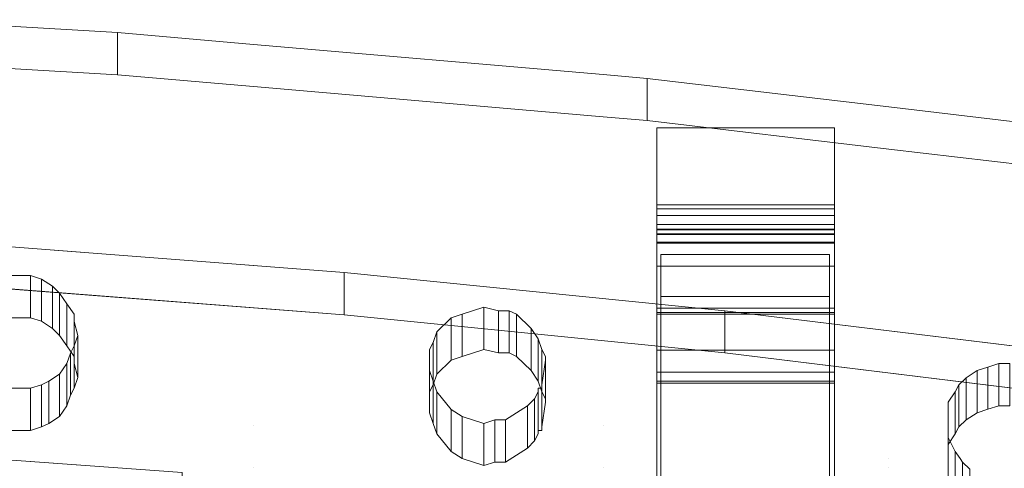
# Model space of a CAD drawing. Header units: millimetres. Extents: x -211 to 218, y -248 to 286.
# Tile 164 of 214: x 46 to 80, y 258 to 273. Entities that reach past the tile are written whole.
import ezdxf

# ---------------------------------------------------------------- set-up
doc = ezdxf.new("R2010")
doc.units = ezdxf.units.MM
doc.header["$LTSCALE"] = 25.4
doc.layers.add('None', color=7, linetype='Continuous', lineweight=9)

msp = doc.modelspace()

# ---------------------------------------------------------------- linework, layer by layer
at = {"layer": 'None', "color": 7, "linetype": 'Continuous', "lineweight": 9}
for points, invisible_edges in [([(45.986, 264.38, 330.428), (46.721, 264.38, 330.428), (49.66, 272.587, 328.42), (42.268, 273.023, 328.313)], 10), ([(42.268, 273.023, 328.313), (49.66, 272.587, 328.42), (49.66, 271.161, 322.592), (42.268, 271.597, 322.485)], 8), ([(49.66, 272.587, 328.42), (46.721, 264.38, 330.428), (47.088, 264.261, 330.457)], 9), ([(54.252, 272.19, 328.517), (49.66, 272.587, 328.42), (47.088, 264.261, 330.457), (47.456, 264.023, 330.515)], 10), ([(54.252, 270.764, 322.689), (49.66, 271.161, 322.592), (49.66, 272.587, 328.42), (54.252, 272.19, 328.517)], 8), ([(47.456, 264.023, 330.515), (47.701, 263.786, 330.573), (54.252, 272.19, 328.517)], 10), ([(47.701, 263.786, 330.573), (47.946, 263.429, 330.661), (48.191, 263.072, 330.748), (54.252, 272.19, 328.517)], 12), ([(54.252, 259.325, 331.665), (54.252, 272.19, 328.517), (48.191, 263.072, 330.748), (48.191, 262.834, 330.806)], 11), ([(54.252, 272.19, 328.517), (60.925, 262.953, 330.777), (61.292, 263.072, 330.748)], 9), ([(54.252, 272.19, 328.517), (54.252, 259.325, 331.665), (60.19, 261.882, 331.039), (60.313, 262.12, 330.981)], 11), ([(54.252, 272.19, 328.517), (60.435, 262.477, 330.894), (60.925, 262.953, 330.777)], 9), ([(60.313, 262.12, 330.981), (60.435, 262.477, 330.894), (54.252, 272.19, 328.517)], 10), ([(61.292, 263.072, 330.748), (62.027, 263.31, 330.69), (66.052, 271.169, 328.767), (54.252, 272.19, 328.517)], 10), ([(66.052, 269.743, 322.939), (54.252, 270.764, 322.689), (54.252, 272.19, 328.517), (66.052, 271.169, 328.767)], 10), ([(42.268, 271.597, 322.485), (49.66, 271.161, 322.592), (46.721, 262.954, 324.6), (45.986, 262.954, 324.6)], 10), ([(47.088, 262.835, 324.629), (46.721, 262.954, 324.6), (49.66, 271.161, 322.592)], 10), ([(47.456, 262.597, 324.687), (47.088, 262.835, 324.629), (49.66, 271.161, 322.592), (54.252, 270.764, 322.689)], 10), ([(66.052, 271.169, 328.767), (62.027, 263.31, 330.69), (62.516, 263.191, 330.719), (62.884, 263.191, 330.719)], 9), ([(66.052, 271.169, 328.767), (62.884, 263.191, 330.719), (63.129, 263.072, 330.748)], 9), ([(66.052, 271.169, 328.767), (63.129, 263.072, 330.748), (63.619, 262.596, 330.864)], 9), ([(63.619, 262.596, 330.864), (63.863, 262.239, 330.952), (66.052, 271.169, 328.767)], 10), ([(66.052, 271.169, 328.767), (63.863, 262.239, 330.952), (63.986, 261.882, 331.039)], 9), ([(63.986, 261.882, 331.039), (64.108, 261.644, 331.097), (66.052, 259.325, 331.665), (66.052, 271.169, 328.767)], 14), ([(66.052, 271.169, 328.767), (66.052, 259.325, 331.665), (67.997, 259.325, 331.665), (67.997, 265.094, 330.253)], 11), ([(67.537, 271.041, 328.798), (66.052, 271.169, 328.767), (67.997, 265.094, 330.253)], 10), ([(66.052, 271.169, 328.767), (67.537, 271.041, 328.798), (67.537, 269.615, 322.97), (66.052, 269.743, 322.939)], 8), ([(67.997, 265.094, 330.253), (73.697, 265.094, 330.253), (75.698, 270.078, 329.034), (67.537, 271.041, 328.798)], 10), ([(75.698, 268.652, 323.206), (67.537, 269.615, 322.97), (67.537, 271.041, 328.798), (75.698, 270.078, 329.034)], 8), ([(54.252, 270.764, 322.689), (47.701, 262.36, 324.745), (47.456, 262.597, 324.687)], 9), ([(54.252, 270.764, 322.689), (48.191, 261.646, 324.92), (47.946, 262.003, 324.833), (47.701, 262.36, 324.745)], 9), ([(48.191, 261.408, 324.978), (48.191, 261.646, 324.92), (54.252, 270.764, 322.689), (54.252, 257.899, 325.837)], 14), ([(54.252, 270.764, 322.689), (60.435, 261.051, 325.065), (60.313, 260.694, 325.153)], 9), ([(54.252, 270.764, 322.689), (66.052, 269.743, 322.939), (62.027, 261.884, 324.862), (61.292, 261.646, 324.92)], 10), ([(60.313, 260.694, 325.153), (60.19, 260.456, 325.211), (54.252, 257.899, 325.837), (54.252, 270.764, 322.689)], 14), ([(61.292, 261.646, 324.92), (60.925, 261.527, 324.949), (54.252, 270.764, 322.689)], 10), ([(60.925, 261.527, 324.949), (60.435, 261.051, 325.065), (54.252, 270.764, 322.689)], 10), ([(73.697, 265.094, 330.253), (73.697, 259.325, 331.665), (75.698, 259.325, 331.665), (75.698, 270.078, 329.034)], 14), ([(75.698, 270.078, 329.034), (78.679, 261.169, 331.214), (79.046, 261.288, 331.185)], 9), ([(75.698, 270.078, 329.034), (78.067, 260.693, 331.33), (78.312, 260.931, 331.272)], 9), ([(78.312, 260.931, 331.272), (78.679, 261.169, 331.214), (75.698, 270.078, 329.034)], 10), ([(79.046, 261.288, 331.185), (79.414, 261.407, 331.155), (75.698, 270.078, 329.034)], 10), ([(79.414, 261.407, 331.155), (79.781, 261.407, 331.155), (84.679, 269.019, 329.293), (75.698, 270.078, 329.034)], 10), ([(75.698, 270.078, 329.034), (75.698, 259.325, 331.665), (77.7, 260.099, 331.476), (77.944, 260.455, 331.388)], 11), ([(77.944, 260.455, 331.388), (78.067, 260.693, 331.33), (75.698, 270.078, 329.034)], 10), ([(75.698, 270.078, 329.034), (84.679, 269.019, 329.293), (84.679, 267.592, 323.465), (75.698, 268.652, 323.206)], 8), ([(62.884, 261.765, 324.891), (62.516, 261.765, 324.891), (62.027, 261.884, 324.862), (66.052, 269.743, 322.939)], 12), ([(63.129, 261.646, 324.92), (62.884, 261.765, 324.891), (66.052, 269.743, 322.939)], 10), ([(63.619, 261.17, 325.036), (63.129, 261.646, 324.92), (66.052, 269.743, 322.939)], 10), ([(66.052, 269.743, 322.939), (63.863, 260.813, 325.124), (63.619, 261.17, 325.036)], 9), ([(63.986, 260.456, 325.211), (63.863, 260.813, 325.124), (66.052, 269.743, 322.939)], 10), ([(66.052, 269.743, 322.939), (66.052, 257.899, 325.837), (64.108, 260.218, 325.269), (63.986, 260.456, 325.211)], 11), ([(67.997, 263.668, 324.425), (66.052, 269.743, 322.939), (67.537, 269.615, 322.97)], 9), ([(67.997, 263.668, 324.425), (67.997, 257.899, 325.837), (66.052, 257.899, 325.837), (66.052, 269.743, 322.939)], 14), ([(67.537, 269.615, 322.97), (75.698, 268.652, 323.206), (73.697, 263.668, 324.425), (67.997, 263.668, 324.425)], 10), ([(67.863, 265.47, 310.866), (67.863, 269.367, 323.265), (67.863, 266.766, 311.285)], 9), ([(67.863, 265.47, 310.866), (67.863, 261.116, 314.669), (67.863, 263.275, 324.744), (67.863, 269.367, 323.265)], 10), ([(73.863, 269.367, 323.265), (73.863, 263.275, 324.744), (73.863, 261.116, 314.669), (73.863, 265.47, 310.866)], 10), ([(73.863, 266.766, 311.285), (73.863, 269.367, 323.265), (73.863, 265.47, 310.866)], 10), ([(75.698, 268.652, 323.206), (75.698, 257.899, 325.837), (73.697, 257.899, 325.837), (73.697, 263.668, 324.425)], 11), ([(75.698, 268.652, 323.206), (78.679, 259.743, 325.386), (78.312, 259.505, 325.444)], 9), ([(75.698, 268.652, 323.206), (79.414, 259.981, 325.327), (79.046, 259.862, 325.356)], 9), ([(79.046, 259.862, 325.356), (78.679, 259.743, 325.386), (75.698, 268.652, 323.206)], 10), ([(75.698, 268.652, 323.206), (84.679, 267.592, 323.465), (79.781, 259.981, 325.327), (79.414, 259.981, 325.327)], 10), ([(75.698, 268.652, 323.206), (78.067, 259.267, 325.502), (77.944, 259.029, 325.56)], 9), ([(78.312, 259.505, 325.444), (78.067, 259.267, 325.502), (75.698, 268.652, 323.206)], 10), ([(77.944, 259.029, 325.56), (77.7, 258.673, 325.647), (75.698, 257.899, 325.837), (75.698, 268.652, 323.206)], 14), ([(67.863, 266.766, 311.285), (67.863, 266.637, 311), (67.863, 266.405, 310.785), (67.863, 266.106, 310.678)], 8), ([(67.863, 266.106, 310.678), (67.863, 265.793, 310.695), (67.863, 265.51, 310.833), (67.863, 266.766, 311.285)], 12), ([(67.863, 265.51, 310.833), (67.863, 265.47, 310.866), (67.863, 266.766, 311.285)], 10), ([(73.863, 266.766, 311.285), (73.863, 265.51, 310.833), (73.863, 265.793, 310.695), (73.863, 266.106, 310.678)], 9), ([(73.863, 266.766, 311.285), (73.863, 265.47, 310.866), (73.863, 265.51, 310.833)], 9), ([(73.863, 266.106, 310.678), (73.863, 266.405, 310.785), (73.863, 266.637, 311), (73.863, 266.766, 311.285)], 8), ([(67.863, 265.769, 308.362), (67.863, 265.922, 308.069), (67.863, 265.944, 307.74), (67.863, 265.931, 307.675)], 8), ([(67.863, 265.931, 307.675), (67.863, 260.814, 314.254), (67.863, 265.769, 308.362)], 9), ([(67.863, 265.931, 307.675), (67.863, 263.132, 294.701), (67.863, 252.106, 297.148), (67.863, 260.814, 314.254)], 14), ([(73.863, 265.931, 307.675), (73.863, 265.944, 307.74), (73.863, 265.922, 308.069), (73.863, 265.769, 308.362)], 8), ([(73.863, 260.814, 314.254), (73.863, 252.106, 297.148), (73.863, 263.132, 294.701), (73.863, 265.931, 307.675)], 11), ([(73.863, 265.769, 308.362), (73.863, 260.814, 314.254), (73.863, 265.931, 307.675)], 10), ([(40.26, 255.137, 296.584), (57.313, 264.478, 294.299), (44.15, 265.5, 294.049)], 9), ([(67.997, 257.899, 325.837), (67.997, 263.668, 324.425), (67.997, 265.094, 330.253), (67.997, 259.325, 331.665)], 8), ([(73.697, 259.325, 331.665), (73.697, 265.094, 330.253), (73.697, 263.668, 324.425), (73.697, 257.899, 325.837)], 8), ([(67.863, 254.443, 326.89), (67.863, 255.865, 332.745), (67.863, 264.698, 330.6), (67.863, 263.275, 324.744)], 8), ([(73.863, 263.275, 324.744), (73.863, 264.698, 330.6), (73.863, 255.865, 332.745), (73.863, 254.443, 326.89)], 8), ([(67.993, 252.548, 297.218), (57.313, 264.478, 294.299), (40.26, 255.137, 296.584), (40.562, 243.164, 299.514)], 15), ([(70.157, 263.193, 294.613), (57.313, 264.478, 294.299), (67.993, 252.548, 297.218)], 10), ([(44.15, 264.074, 288.221), (57.313, 263.051, 288.471), (40.26, 253.711, 290.756)], 10), ([(40.562, 241.738, 293.686), (40.26, 253.711, 290.756), (57.313, 263.051, 288.471), (67.993, 251.122, 291.39)], 15), ([(67.993, 251.122, 291.39), (57.313, 263.051, 288.471), (70.157, 261.767, 288.785)], 9), ([(67.863, 252.106, 297.148), (67.863, 263.275, 324.744), (67.863, 260.811, 314.642)], 11), ([(67.863, 263.275, 324.744), (67.863, 252.106, 297.148), (67.863, 254.443, 326.89)], 11), ([(67.863, 261.116, 314.669), (67.863, 260.811, 314.642), (67.863, 263.275, 324.744)], 10), ([(67.863, 263.132, 294.701), (67.863, 263.075, 294.44), (67.863, 252.106, 297.148)], 8), ([(67.993, 252.548, 297.218), (73.693, 252.548, 297.218), (82.732, 261.658, 294.989), (70.157, 263.193, 294.613)], 10), ([(73.863, 263.275, 324.744), (73.863, 260.811, 314.642), (73.863, 261.116, 314.669)], 9), ([(73.863, 260.811, 314.642), (73.863, 263.275, 324.744), (73.863, 240.352, 299.635)], 11), ([(73.863, 254.443, 326.89), (73.863, 248.432, 328.35), (73.863, 240.352, 299.635), (73.863, 263.275, 324.744)], 12), ([(73.863, 252.106, 297.148), (73.863, 263.075, 294.44), (73.863, 263.132, 294.701)], 8), ([(48.191, 262.834, 330.806), (48.313, 262.358, 330.923), (54.252, 259.325, 331.665)], 10), ([(54.252, 259.325, 331.665), (48.313, 262.358, 330.923), (48.191, 262.001, 331.01)], 9), ([(48.191, 262.001, 331.01), (48.068, 261.763, 331.068), (47.946, 261.407, 331.155), (54.252, 259.325, 331.665)], 12), ([(60.19, 261.169, 331.214), (60.19, 261.882, 331.039), (54.252, 259.325, 331.665)], 10), ([(66.052, 259.325, 331.665), (64.108, 261.644, 331.097), (64.108, 261.526, 331.126)], 9), ([(67.863, 261.857, 288.869), (67.863, 255.627, 260.352), (67.863, 244.637, 262.954)], 10), ([(67.863, 244.637, 262.954), (67.863, 232.401, 271.32), (67.863, 250.74, 291.614), (67.863, 261.857, 288.869)], 11), ([(70.157, 261.767, 288.785), (82.732, 260.232, 289.161), (73.693, 251.122, 291.39), (67.993, 251.122, 291.39)], 10), ([(101.16, 236.504, 301.144), (101.427, 247.933, 298.347), (82.732, 261.658, 294.989), (73.693, 252.548, 297.218)], 15), ([(73.863, 261.857, 288.869), (73.863, 250.74, 291.614), (73.863, 232.401, 271.32), (73.863, 244.637, 262.954)], 14), ([(73.863, 244.637, 262.954), (73.863, 255.627, 260.352), (73.863, 261.857, 288.869)], 9), ([(47.946, 261.407, 331.155), (47.701, 261.05, 331.243), (54.252, 259.325, 331.665)], 10), ([(54.252, 257.899, 325.837), (48.313, 260.932, 325.095), (48.191, 261.408, 324.978)], 9), ([(64.108, 261.526, 331.126), (63.986, 260.574, 331.359), (66.052, 259.325, 331.665)], 11), ([(64.108, 261.526, 331.126), (63.986, 260.693, 331.33), (63.986, 260.574, 331.359)], 8), ([(54.252, 259.325, 331.665), (47.701, 261.05, 331.243), (47.333, 260.812, 331.301)], 9), ([(54.252, 259.325, 331.665), (60.435, 260.455, 331.388), (60.313, 260.812, 331.301), (60.19, 261.169, 331.214)], 9), ([(47.088, 260.693, 331.33), (46.721, 260.574, 331.359), (54.252, 259.325, 331.665)], 10), ([(47.333, 260.812, 331.301), (47.088, 260.693, 331.33), (54.252, 259.325, 331.665)], 10), ([(48.191, 260.575, 325.182), (48.313, 260.932, 325.095), (54.252, 257.899, 325.837)], 10), ([(67.863, 252.106, 297.148), (67.863, 260.747, 314.346), (67.863, 260.814, 314.254)], 9), ([(67.863, 260.811, 314.642), (67.863, 260.747, 314.346), (67.863, 252.106, 297.148)], 10), ([(73.863, 260.814, 314.254), (73.863, 240.352, 299.635), (73.863, 252.106, 297.148)], 11), ([(73.863, 260.814, 314.254), (73.863, 260.747, 314.346), (73.863, 240.352, 299.635)], 10), ([(73.863, 240.352, 299.635), (73.863, 260.747, 314.346), (73.863, 260.811, 314.642)], 9), ([(42.268, 259.325, 331.665), (54.252, 259.325, 331.665), (46.721, 260.574, 331.359), (45.864, 260.574, 331.359)], 11), ([(54.252, 257.899, 325.837), (47.946, 259.981, 325.327), (48.068, 260.337, 325.24), (48.191, 260.575, 325.182)], 9), ([(54.252, 257.899, 325.837), (60.19, 260.456, 325.211), (60.19, 259.743, 325.386)], 9), ([(60.925, 259.861, 331.534), (60.435, 260.455, 331.388), (54.252, 259.325, 331.665)], 10), ([(66.052, 259.325, 331.665), (63.863, 260.455, 331.388), (63.741, 260.218, 331.446)], 9), ([(66.052, 259.325, 331.665), (63.986, 260.574, 331.359), (63.863, 260.574, 331.359), (63.863, 260.455, 331.388)], 9), ([(54.252, 257.899, 325.837), (47.701, 259.624, 325.415), (47.946, 259.981, 325.327)], 9), ([(63.496, 259.98, 331.505), (62.761, 259.504, 331.621), (66.052, 259.325, 331.665)], 10), ([(66.052, 259.325, 331.665), (63.741, 260.218, 331.446), (63.496, 259.98, 331.505)], 9), ([(66.052, 257.899, 325.837), (63.986, 259.148, 325.531), (63.986, 259.267, 325.502), (64.108, 260.099, 325.298)], 9), ([(64.108, 260.099, 325.298), (64.108, 260.218, 325.269), (66.052, 257.899, 325.837)], 10), ([(73.693, 251.122, 291.39), (82.732, 260.232, 289.161), (101.427, 246.507, 292.519), (101.16, 235.078, 295.315)], 15), ([(75.698, 259.325, 331.665), (77.7, 259.325, 331.665), (77.7, 260.099, 331.476)], 9), ([(77.7, 257.899, 325.837), (77.7, 258.673, 325.647), (77.7, 260.099, 331.476), (77.7, 259.325, 331.665)], 8), ([(61.292, 259.623, 331.592), (60.925, 259.861, 331.534), (54.252, 259.325, 331.665)], 10), ([(60.19, 259.743, 325.386), (60.313, 259.386, 325.473), (60.435, 259.029, 325.56), (54.252, 257.899, 325.837)], 12), ([(42.268, 258.196, 331.941), (54.252, 258.196, 331.941), (54.252, 259.325, 331.665), (42.268, 259.325, 331.665)], 15), ([(54.252, 257.899, 325.837), (47.088, 259.267, 325.502), (47.333, 259.386, 325.473)], 9), ([(47.333, 259.386, 325.473), (47.701, 259.624, 325.415), (54.252, 257.899, 325.837)], 10), ([(54.252, 259.325, 331.665), (62.027, 259.385, 331.65), (61.292, 259.623, 331.592)], 9), ([(54.252, 259.325, 331.665), (66.052, 259.325, 331.665), (62.027, 259.385, 331.65)], 11), ([(54.252, 258.196, 331.941), (66.052, 258.196, 331.941), (66.052, 259.325, 331.665), (54.252, 259.325, 331.665)], 15), ([(62.761, 259.504, 331.621), (62.394, 259.504, 331.621), (62.027, 259.385, 331.65), (66.052, 259.325, 331.665)], 12), ([(67.997, 259.325, 331.665), (66.052, 259.325, 331.665), (66.052, 258.196, 331.941), (67.997, 258.196, 331.941)], 7), ([(67.997, 259.325, 331.665), (67.997, 258.196, 331.941), (67.997, 256.77, 326.113), (67.997, 257.899, 325.837)], 10), ([(73.697, 258.196, 331.941), (75.698, 258.196, 331.941), (75.698, 259.325, 331.665), (73.697, 259.325, 331.665)], 7), ([(73.697, 257.899, 325.837), (73.697, 256.77, 326.113), (73.697, 258.196, 331.941), (73.697, 259.325, 331.665)], 10), ([(77.7, 258.909, 331.767), (77.7, 259.325, 331.665), (75.698, 259.325, 331.665), (75.698, 258.196, 331.941)], 14), ([(77.7, 259.325, 331.665), (77.7, 258.909, 331.767), (77.7, 257.483, 325.938), (77.7, 257.899, 325.837)], 8), ([(45.864, 259.148, 325.531), (46.721, 259.148, 325.531), (54.252, 257.899, 325.837), (42.268, 257.899, 325.837)], 14), ([(54.252, 257.899, 325.837), (46.721, 259.148, 325.531), (47.088, 259.267, 325.502)], 9), ([(54.252, 257.899, 325.837), (60.435, 259.029, 325.56), (60.925, 258.435, 325.706)], 9), ([(63.741, 258.792, 325.618), (63.863, 259.029, 325.56), (66.052, 257.899, 325.837)], 10), ([(63.863, 259.029, 325.56), (63.863, 259.148, 325.531), (63.986, 259.148, 325.531), (66.052, 257.899, 325.837)], 12), ([(63.496, 258.554, 325.677), (63.741, 258.792, 325.618), (66.052, 257.899, 325.837)], 10), ([(77.944, 258.433, 331.883), (77.7, 258.909, 331.767), (75.698, 258.196, 331.941)], 10), ([(77.7, 258.673, 325.647), (77.7, 257.899, 325.837), (75.698, 257.899, 325.837)], 10), ([(40.26, 247.873, 262.288), (51.839, 257.733, 259.876), (45.46, 258.185, 259.765), (39.081, 258.53, 259.681)], 9), ([(54.252, 257.899, 325.837), (60.925, 258.435, 325.706), (61.292, 258.197, 325.764)], 9), ([(66.052, 257.899, 325.837), (62.761, 258.078, 325.793), (63.496, 258.554, 325.677)], 9), ([(75.698, 258.196, 331.941), (78.108, 258.196, 331.941), (77.944, 258.433, 331.883)], 9), ([(78.108, 256.77, 326.113), (77.944, 257.007, 326.055), (77.944, 258.433, 331.883), (78.108, 258.196, 331.941)], 8), ([(42.268, 255.876, 332.509), (54.252, 255.876, 332.509), (54.252, 258.196, 331.941), (42.268, 258.196, 331.941)], 15), ([(61.292, 258.197, 325.764), (62.027, 257.959, 325.822), (54.252, 257.899, 325.837)], 10), ([(54.252, 255.876, 332.509), (66.052, 255.876, 332.509), (66.052, 258.196, 331.941), (54.252, 258.196, 331.941)], 15), ([(66.052, 257.899, 325.837), (62.027, 257.959, 325.822), (62.394, 258.078, 325.793), (62.761, 258.078, 325.793)], 9), ([(67.997, 256.293, 332.407), (67.997, 258.196, 331.941), (66.052, 258.196, 331.941), (66.052, 255.876, 332.509)], 14), ([(67.997, 258.196, 331.941), (67.997, 256.293, 332.407), (67.997, 254.867, 326.579), (67.997, 256.77, 326.113)], 8), ([(75.698, 255.876, 332.509), (75.698, 258.196, 331.941), (73.697, 258.196, 331.941), (73.697, 256.293, 332.407)], 11), ([(73.697, 256.77, 326.113), (73.697, 254.867, 326.579), (73.697, 256.293, 332.407), (73.697, 258.196, 331.941)], 8), ([(78.189, 258.077, 331.97), (78.108, 258.196, 331.941), (75.698, 258.196, 331.941), (75.698, 255.876, 332.509)], 14), ([(75.698, 255.876, 332.509), (78.434, 257.839, 332.028), (78.189, 258.077, 331.97)], 9), ([(78.108, 258.196, 331.941), (78.189, 258.077, 331.97), (78.189, 256.651, 326.142), (78.108, 256.77, 326.113)], 8), ([(42.268, 257.899, 325.837), (54.252, 257.899, 325.837), (54.252, 256.77, 326.113), (42.268, 256.77, 326.113)], 15), ([(62.027, 257.959, 325.822), (66.052, 257.899, 325.837), (54.252, 257.899, 325.837)], 11), ([(54.252, 257.899, 325.837), (66.052, 257.899, 325.837), (66.052, 256.77, 326.113), (54.252, 256.77, 326.113)], 15), ([(67.997, 256.77, 326.113), (66.052, 256.77, 326.113), (66.052, 257.899, 325.837), (67.997, 257.899, 325.837)], 7), ([(73.697, 257.899, 325.837), (75.698, 257.899, 325.837), (75.698, 256.77, 326.113), (73.697, 256.77, 326.113)], 7), ([(75.698, 256.77, 326.113), (75.698, 257.899, 325.837), (77.7, 257.899, 325.837), (77.7, 257.483, 325.938)], 11)]:
    msp.add_3dface(points, dxfattribs=dict(at, invisible_edges=invisible_edges))
for points in [[(73.863, 266.766, 311.285), (67.863, 266.766, 311.285), (67.863, 269.367, 323.265), (73.863, 269.367, 323.265)], [(73.863, 269.367, 323.265), (67.863, 269.367, 323.265), (67.863, 263.275, 324.744), (73.863, 263.275, 324.744)], [(73.863, 266.637, 311), (67.863, 266.637, 311), (67.863, 266.766, 311.285), (73.863, 266.766, 311.285)], [(73.863, 266.405, 310.785), (67.863, 266.405, 310.785), (67.863, 266.637, 311), (73.863, 266.637, 311)], [(73.863, 266.106, 310.678), (67.863, 266.106, 310.678), (67.863, 266.405, 310.785), (73.863, 266.405, 310.785)], [(73.863, 265.793, 310.695), (67.863, 265.793, 310.695), (67.863, 266.106, 310.678), (73.863, 266.106, 310.678)], [(73.863, 265.931, 307.675), (67.863, 265.931, 307.675), (67.863, 265.944, 307.74), (73.863, 265.944, 307.74)], [(73.863, 265.944, 307.74), (67.863, 265.944, 307.74), (67.863, 265.922, 308.069), (73.863, 265.922, 308.069)], [(73.863, 263.132, 294.701), (67.863, 263.132, 294.701), (67.863, 265.931, 307.675), (73.863, 265.931, 307.675)], [(73.863, 265.922, 308.069), (67.863, 265.922, 308.069), (67.863, 265.769, 308.362), (73.863, 265.769, 308.362)], [(73.863, 265.51, 310.833), (67.863, 265.51, 310.833), (67.863, 265.793, 310.695), (73.863, 265.793, 310.695)], [(73.863, 265.769, 308.362), (67.863, 265.769, 308.362), (67.863, 260.814, 314.254), (73.863, 260.814, 314.254)], [(57.313, 264.478, 294.299), (57.313, 263.051, 288.471), (44.15, 264.074, 288.221), (44.15, 265.5, 294.049)], [(73.863, 265.47, 310.866), (67.863, 265.47, 310.866), (67.863, 265.51, 310.833), (73.863, 265.51, 310.833)], [(73.863, 261.116, 314.669), (67.863, 261.116, 314.669), (67.863, 265.47, 310.866), (73.863, 265.47, 310.866)], [(67.997, 265.094, 330.253), (67.997, 263.668, 324.425), (73.697, 263.668, 324.425), (73.697, 265.094, 330.253)], [(73.863, 263.275, 324.744), (67.863, 263.275, 324.744), (67.863, 264.698, 330.6), (73.863, 264.698, 330.6)], [(73.863, 264.698, 330.6), (67.863, 264.698, 330.6), (67.863, 255.865, 332.745), (73.863, 255.865, 332.745)], [(45.986, 264.38, 330.428), (45.986, 262.954, 324.6), (46.721, 262.954, 324.6), (46.721, 264.38, 330.428)], [(46.721, 264.38, 330.428), (46.721, 262.954, 324.6), (47.088, 262.835, 324.629), (47.088, 264.261, 330.457)], [(70.157, 263.193, 294.613), (70.157, 261.767, 288.785), (57.313, 263.051, 288.471), (57.313, 264.478, 294.299)], [(47.088, 264.261, 330.457), (47.088, 262.835, 324.629), (47.456, 262.597, 324.687), (47.456, 264.023, 330.515)], [(47.456, 264.023, 330.515), (47.456, 262.597, 324.687), (47.701, 262.36, 324.745), (47.701, 263.786, 330.573)], [(47.701, 263.786, 330.573), (47.701, 262.36, 324.745), (47.946, 262.003, 324.833), (47.946, 263.429, 330.661)], [(47.946, 263.429, 330.661), (47.946, 262.003, 324.833), (48.191, 261.646, 324.92), (48.191, 263.072, 330.748)], [(61.292, 263.072, 330.748), (61.292, 261.646, 324.92), (62.027, 261.884, 324.862), (62.027, 263.31, 330.69)], [(62.027, 263.31, 330.69), (62.027, 261.884, 324.862), (62.516, 261.765, 324.891), (62.516, 263.191, 330.719)], [(48.191, 263.072, 330.748), (48.191, 261.646, 324.92), (48.191, 261.408, 324.978), (48.191, 262.834, 330.806)], [(60.925, 262.953, 330.777), (60.925, 261.527, 324.949), (61.292, 261.646, 324.92), (61.292, 263.072, 330.748)], [(62.516, 263.191, 330.719), (62.516, 261.765, 324.891), (62.884, 261.765, 324.891), (62.884, 263.191, 330.719)], [(62.884, 263.191, 330.719), (62.884, 261.765, 324.891), (63.129, 261.646, 324.92), (63.129, 263.072, 330.748)], [(63.129, 263.072, 330.748), (63.129, 261.646, 324.92), (63.619, 261.17, 325.036), (63.619, 262.596, 330.864)], [(73.863, 263.075, 294.44), (67.863, 263.075, 294.44), (67.863, 263.132, 294.701), (73.863, 263.132, 294.701)], [(73.863, 252.106, 297.148), (67.863, 252.106, 297.148), (67.863, 263.075, 294.44), (73.863, 263.075, 294.44)], [(82.732, 261.658, 294.989), (82.732, 260.232, 289.161), (70.157, 261.767, 288.785), (70.157, 263.193, 294.613)], [(48.191, 262.834, 330.806), (48.191, 261.408, 324.978), (48.313, 260.932, 325.095), (48.313, 262.358, 330.923)], [(60.435, 262.477, 330.894), (60.435, 261.051, 325.065), (60.925, 261.527, 324.949), (60.925, 262.953, 330.777)], [(48.313, 262.358, 330.923), (48.313, 260.932, 325.095), (48.191, 260.575, 325.182), (48.191, 262.001, 331.01)], [(60.313, 262.12, 330.981), (60.313, 260.694, 325.153), (60.435, 261.051, 325.065), (60.435, 262.477, 330.894)], [(63.619, 262.596, 330.864), (63.619, 261.17, 325.036), (63.863, 260.813, 325.124), (63.863, 262.239, 330.952)], [(48.191, 262.001, 331.01), (48.191, 260.575, 325.182), (48.068, 260.337, 325.24), (48.068, 261.763, 331.068)], [(60.19, 261.882, 331.039), (60.19, 260.456, 325.211), (60.313, 260.694, 325.153), (60.313, 262.12, 330.981)], [(63.863, 262.239, 330.952), (63.863, 260.813, 325.124), (63.986, 260.456, 325.211), (63.986, 261.882, 331.039)], [(48.068, 261.763, 331.068), (48.068, 260.337, 325.24), (47.946, 259.981, 325.327), (47.946, 261.407, 331.155)], [(60.19, 261.169, 331.214), (60.19, 259.743, 325.386), (60.19, 260.456, 325.211), (60.19, 261.882, 331.039)], [(63.986, 261.882, 331.039), (63.986, 260.456, 325.211), (64.108, 260.218, 325.269), (64.108, 261.644, 331.097)], [(64.108, 261.644, 331.097), (64.108, 260.218, 325.269), (64.108, 260.099, 325.298), (64.108, 261.526, 331.126)], [(73.863, 255.627, 260.352), (67.863, 255.627, 260.352), (67.863, 261.857, 288.869), (73.863, 261.857, 288.869)], [(73.863, 261.857, 288.869), (67.863, 261.857, 288.869), (67.863, 250.74, 291.614), (73.863, 250.74, 291.614)], [(47.946, 261.407, 331.155), (47.946, 259.981, 325.327), (47.701, 259.624, 325.415), (47.701, 261.05, 331.243)], [(64.108, 261.526, 331.126), (64.108, 260.099, 325.298), (63.986, 259.267, 325.502), (63.986, 260.693, 331.33)], [(79.046, 261.288, 331.185), (79.046, 259.862, 325.356), (79.414, 259.981, 325.327), (79.414, 261.407, 331.155)], [(79.414, 261.407, 331.155), (79.414, 259.981, 325.327), (79.781, 259.981, 325.327), (79.781, 261.407, 331.155)], [(47.701, 261.05, 331.243), (47.701, 259.624, 325.415), (47.333, 259.386, 325.473), (47.333, 260.812, 331.301)], [(60.313, 260.812, 331.301), (60.313, 259.386, 325.473), (60.19, 259.743, 325.386), (60.19, 261.169, 331.214)], [(73.863, 260.811, 314.642), (67.863, 260.811, 314.642), (67.863, 261.116, 314.669), (73.863, 261.116, 314.669)], [(78.312, 260.931, 331.272), (78.312, 259.505, 325.444), (78.679, 259.743, 325.386), (78.679, 261.169, 331.214)], [(78.679, 261.169, 331.214), (78.679, 259.743, 325.386), (79.046, 259.862, 325.356), (79.046, 261.288, 331.185)], [(47.088, 260.693, 331.33), (47.088, 259.267, 325.502), (46.721, 259.148, 325.531), (46.721, 260.574, 331.359)], [(47.333, 260.812, 331.301), (47.333, 259.386, 325.473), (47.088, 259.267, 325.502), (47.088, 260.693, 331.33)], [(60.435, 260.455, 331.388), (60.435, 259.029, 325.56), (60.313, 259.386, 325.473), (60.313, 260.812, 331.301)], [(63.986, 260.693, 331.33), (63.986, 259.267, 325.502), (63.986, 259.148, 325.531), (63.986, 260.574, 331.359)], [(73.863, 260.814, 314.254), (67.863, 260.814, 314.254), (67.863, 260.747, 314.346), (73.863, 260.747, 314.346)], [(73.863, 260.747, 314.346), (67.863, 260.747, 314.346), (67.863, 260.811, 314.642), (73.863, 260.811, 314.642)], [(77.944, 260.455, 331.388), (77.944, 259.029, 325.56), (78.067, 259.267, 325.502), (78.067, 260.693, 331.33)], [(78.067, 260.693, 331.33), (78.067, 259.267, 325.502), (78.312, 259.505, 325.444), (78.312, 260.931, 331.272)], [(46.721, 260.574, 331.359), (46.721, 259.148, 325.531), (45.864, 259.148, 325.531), (45.864, 260.574, 331.359)], [(60.925, 259.861, 331.534), (60.925, 258.435, 325.706), (60.435, 259.029, 325.56), (60.435, 260.455, 331.388)], [(63.863, 260.455, 331.388), (63.863, 259.029, 325.56), (63.741, 258.792, 325.618), (63.741, 260.218, 331.446)], [(63.986, 260.574, 331.359), (63.986, 259.148, 325.531), (63.863, 259.148, 325.531), (63.863, 260.574, 331.359)], [(63.863, 260.574, 331.359), (63.863, 259.148, 325.531), (63.863, 259.029, 325.56), (63.863, 260.455, 331.388)], [(77.7, 260.099, 331.476), (77.7, 258.673, 325.647), (77.944, 259.029, 325.56), (77.944, 260.455, 331.388)], [(63.496, 259.98, 331.505), (63.496, 258.554, 325.677), (62.761, 258.078, 325.793), (62.761, 259.504, 331.621)], [(63.741, 260.218, 331.446), (63.741, 258.792, 325.618), (63.496, 258.554, 325.677), (63.496, 259.98, 331.505)], [(61.292, 259.623, 331.592), (61.292, 258.197, 325.764), (60.925, 258.435, 325.706), (60.925, 259.861, 331.534)], [(62.027, 259.385, 331.65), (62.027, 257.959, 325.822), (61.292, 258.197, 325.764), (61.292, 259.623, 331.592)], [(62.394, 259.504, 331.621), (62.394, 258.078, 325.793), (62.027, 257.959, 325.822), (62.027, 259.385, 331.65)], [(62.761, 259.504, 331.621), (62.761, 258.078, 325.793), (62.394, 258.078, 325.793), (62.394, 259.504, 331.621)], [(77.944, 258.433, 331.883), (77.944, 257.007, 326.055), (77.7, 257.483, 325.938), (77.7, 258.909, 331.767)], [(51.839, 257.733, 259.876), (51.839, 256.307, 254.048), (45.46, 256.759, 253.937), (45.46, 258.185, 259.765)], [(78.434, 257.839, 332.028), (78.434, 256.413, 326.2), (78.189, 256.651, 326.142), (78.189, 258.077, 331.97)]]:
    msp.add_3dface(points, dxfattribs=at)

doc.saveas('drawing.dxf')
